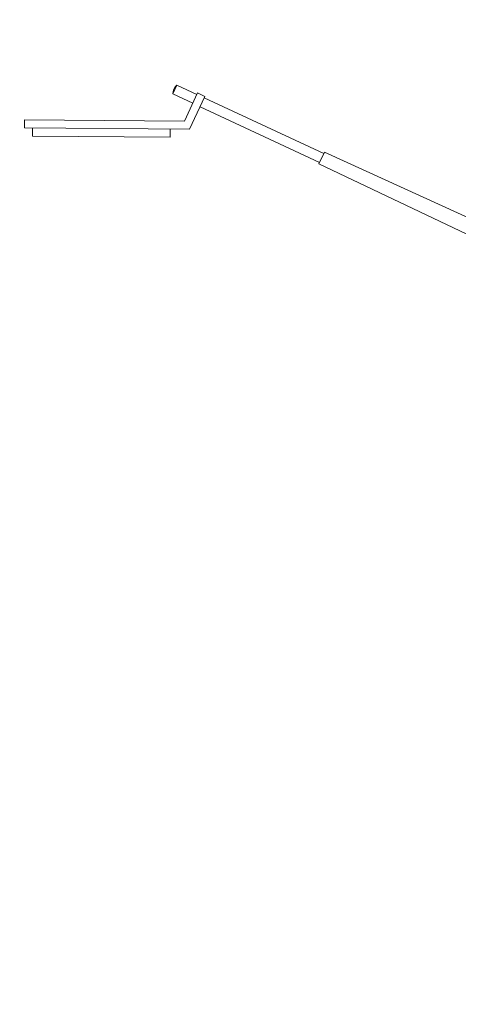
# Model space of a CAD drawing. Header units: millimetres. Extents: x 1962 to 3194, y -795 to -219.
# Tile 22 of 256: x 2011.16 to 2013.87, y -466.75 to -460.68. Entities that reach past the tile are written whole.
import ezdxf

# ---------------------------------------------------------------- set-up
doc = ezdxf.new("R2010")
doc.units = ezdxf.units.MM
doc.layers.get('0').update_dxf_attribs({"lineweight": 5})
doc.layers.add('A_boisko reflektory', color=74, linetype='Continuous', lineweight=9)

# ---------------------------------------------------------------- blocks, each defined once
blk = doc.blocks.new('zw$528A')
at = {"layer": 'A_boisko reflektory'}
for p, q in [((0.1509, 11.8634), (0.5607, 12.7616)), ((0.5607, 12.7616), (0.6062, 12.7408)), ((0.183, 11.8134), (0.6062, 12.7408)), ((0.5855, 12.6953), (0.631, 12.6746)), ((0.2781, 11.9013), (0.631, 12.6746)), ((0.03, 12), (-0.03, 12)), ((-0.03, 12), (-0.03, 11.8634)), ((0.03, 12), (0.03, 11.8634)), ((0.2326, 11.922), (0.2781, 11.9013)), ((-0.04, 11.8634), (0.1509, 11.8634)), ((-0.04, 11.8634), (-0.04, 11.8134)), ((-0.04, 11.8134), (0.183, 11.8134)), ((-0.03, 11.8134), (-0.03, 11)), ((0.03, 11.8134), (0.03, 11)), ((-0.12, 0), (-0.04, 11)), ((0.04, 11), (-0.04, 11)), ((0.12, 0), (0.04, 11)), ((0.12, 0), (-0.12, 0))]:
    blk.add_line(p, q, dxfattribs=at)
blk.add_arc((0, 11.932), 0.0744, 66.20612, 113.79388, dxfattribs=at)
blk = doc.blocks.new('zw$824C')
at = {"layer": 'A_boisko reflektory', "xscale": -1}
blk.add_blockref('zw$528A', (84.8052, 1.3096), dxfattribs=at)

msp = doc.modelspace()

# ---------------------------------------------------------------- block references
at = {"rotation": 65.0218058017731}
msp.add_blockref('zw$824C', (1988.3752, -543.6003), dxfattribs=at)

doc.saveas('drawing.dxf')
